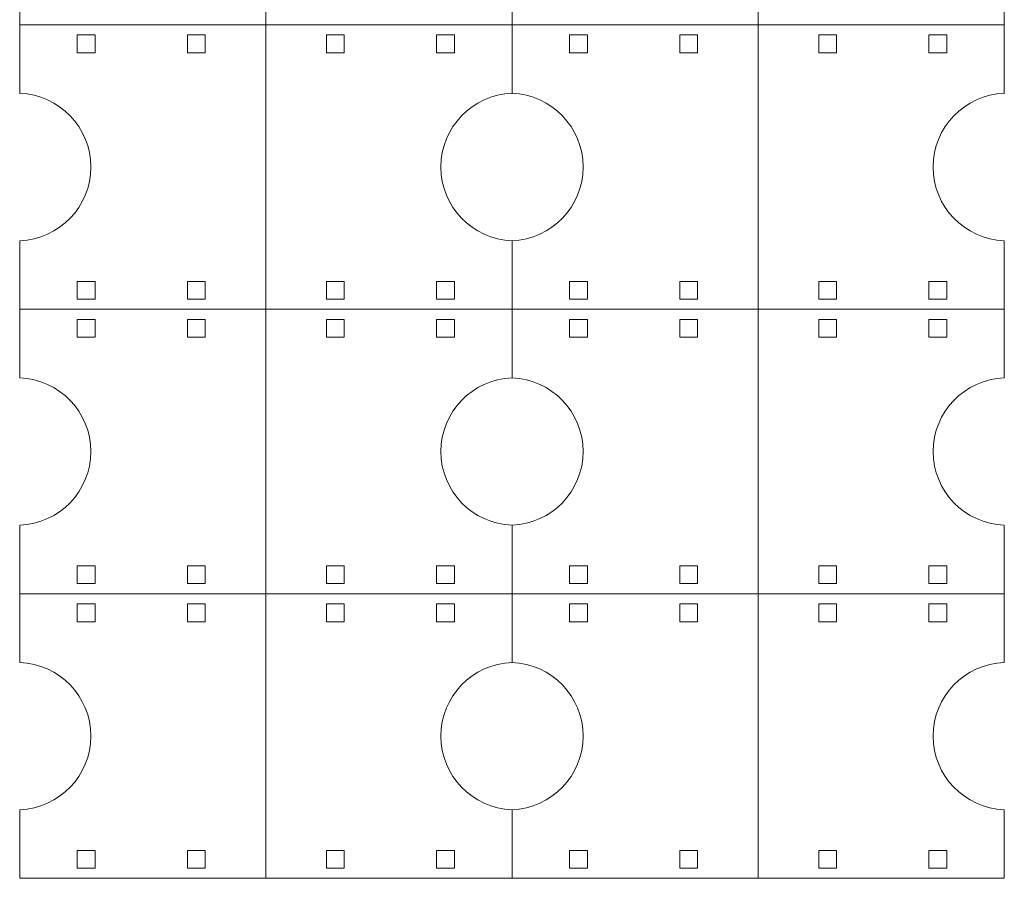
# Model space of a CAD drawing. Header units: millimetres. Extents: x -1094 to 1155, y -1556 to 1707.
# Tile 45 of 149: x 335 to 667, y -114 to 176. Entities that reach past the tile are written whole.
import ezdxf

# ---------------------------------------------------------------- set-up
doc = ezdxf.new("R2010")
doc.units = ezdxf.units.MM
doc.header["$MEASUREMENT"] = 0
doc.layers.add('Layer 1', color=7, linetype='Continuous')

msp = doc.modelspace()

# ---------------------------------------------------------------- linework, layer by layer
at = {"layer": 'Layer 1', "color": 250, "lineweight": 9}
for points, knots in [([(334.5161, 365.8682), (334.5161, 365.8682), (334.5161, 389.0082), (334.5161, 389.0082), (334.5161, 389.0082), (347.8561, 389.5282), (358.5161, 400.4582), (358.5161, 413.8682), (358.5161, 413.8682), (358.5161, 427.2782), (347.8561, 438.2082), (334.5161, 438.7382), (334.5161, 438.7382), (334.5161, 438.7382), (334.5161, 461.8682), (334.5161, 461.8682), (334.5161, 461.8682), (334.5161, 461.8682), (417.5361, 461.8682), (417.5361, 461.8682), (417.5361, 461.8682), (417.5361, 429.8682), (417.5361, 397.8682), (417.5361, 365.8682), (417.5361, 365.8682), (417.5361, 365.8682), (500.5661, 365.8682), (500.5661, 365.8682), (500.5661, 365.8682), (500.5661, 365.8682), (500.5661, 342.7382), (500.5661, 342.7382), (500.5661, 342.7382), (487.2161, 342.2082), (476.5661, 331.2782), (476.5661, 317.8682), (476.5661, 317.8682), (476.5661, 304.4582), (487.2161, 293.5282), (500.5661, 293.0082), (500.5661, 293.0082), (500.5661, 293.0082), (500.5661, 269.8682), (500.5661, 269.8682), (500.5661, 269.8682), (500.5661, 269.8682), (583.5861, 269.8682), (583.5861, 269.8682), (583.5861, 269.8682), (583.5861, 237.8682), (583.5861, 205.8682), (583.5861, 173.8682), (583.5861, 173.8682), (583.5861, 173.8682), (666.6161, 173.8682), (666.6161, 173.8682), (666.6161, 173.8682), (666.6161, 173.8682), (666.6161, 150.7282), (666.6161, 150.7282), (666.6161, 150.7282), (653.2661, 150.2082), (642.6061, 139.2782), (642.6061, 125.8682), (642.6061, 125.8682), (642.6061, 112.4582), (653.2661, 101.5282), (666.6161, 100.9982), (666.6161, 100.9982), (666.6161, 100.9982), (666.6161, 77.8682), (666.6161, 77.8682)], [0, 0, 0, 0, 0.05263158, 0.05263158, 0.05263158, 0.05263158, 0.10526316, 0.10526316, 0.10526316, 0.10526316, 0.15789474, 0.15789474, 0.15789474, 0.15789474, 0.21052632, 0.21052632, 0.21052632, 0.21052632, 0.26315789, 0.26315789, 0.26315789, 0.26315789, 0.31578947, 0.31578947, 0.31578947, 0.31578947, 0.36842105, 0.36842105, 0.36842105, 0.36842105, 0.42105263, 0.42105263, 0.42105263, 0.42105263, 0.47368421, 0.47368421, 0.47368421, 0.47368421, 0.52631579, 0.52631579, 0.52631579, 0.52631579, 0.57894737, 0.57894737, 0.57894737, 0.57894737, 0.63157895, 0.63157895, 0.63157895, 0.63157895, 0.68421053, 0.68421053, 0.68421053, 0.68421053, 0.73684211, 0.73684211, 0.73684211, 0.73684211, 0.78947368, 0.78947368, 0.78947368, 0.78947368, 0.84210526, 0.84210526, 0.84210526, 0.84210526, 0.89473684, 0.89473684, 0.89473684, 0.89473684, 1, 1, 1, 1]), ([(417.5361, 461.8682), (417.5361, 461.8682), (500.5661, 461.8682), (500.5661, 461.8682), (500.5661, 461.8682), (500.5661, 461.8682), (500.5661, 438.7382), (500.5661, 438.7382), (500.5661, 438.7382), (487.2161, 438.2082), (476.5661, 427.2782), (476.5661, 413.8682), (476.5661, 413.8682), (476.5661, 400.4582), (487.2161, 389.5282), (500.5661, 389.0082), (500.5661, 389.0082), (500.5661, 389.0082), (500.5661, 365.8682), (500.5661, 365.8682), (500.5661, 365.8682), (500.5661, 365.8682), (583.5861, 365.8682), (583.5861, 365.8682), (583.5861, 365.8682), (583.5861, 333.8682), (583.5861, 301.8682), (583.5861, 269.8682), (583.5861, 269.8682), (583.5861, 269.8682), (666.6161, 269.8682), (666.6161, 269.8682), (666.6161, 269.8682), (666.6161, 269.8682), (666.6161, 246.7282), (666.6161, 246.7282), (666.6161, 246.7282), (653.2661, 246.2082), (642.6061, 235.2782), (642.6061, 221.8682), (642.6061, 221.8682), (642.6061, 208.4582), (653.2661, 197.5282), (666.6161, 196.9982), (666.6161, 196.9982), (666.6161, 196.9982), (666.6161, 173.8682), (666.6161, 173.8682)], [0, 0, 0, 0, 0.07692308, 0.07692308, 0.07692308, 0.07692308, 0.15384615, 0.15384615, 0.15384615, 0.15384615, 0.23076923, 0.23076923, 0.23076923, 0.23076923, 0.30769231, 0.30769231, 0.30769231, 0.30769231, 0.38461538, 0.38461538, 0.38461538, 0.38461538, 0.46153846, 0.46153846, 0.46153846, 0.46153846, 0.53846154, 0.53846154, 0.53846154, 0.53846154, 0.61538462, 0.61538462, 0.61538462, 0.61538462, 0.69230769, 0.69230769, 0.69230769, 0.69230769, 0.76923077, 0.76923077, 0.76923077, 0.76923077, 0.84615385, 0.84615385, 0.84615385, 0.84615385, 1, 1, 1, 1]), ([(334.5161, 269.8682), (334.5161, 269.8682), (334.5161, 293.0082), (334.5161, 293.0082), (334.5161, 293.0082), (347.8561, 293.5282), (358.5161, 304.4582), (358.5161, 317.8682), (358.5161, 317.8682), (358.5161, 331.2782), (347.8561, 342.2082), (334.5161, 342.7382), (334.5161, 342.7382), (334.5161, 342.7382), (334.5161, 365.8682), (334.5161, 365.8682), (334.5161, 365.8682), (334.5161, 365.8682), (417.5361, 365.8682), (417.5361, 365.8682), (417.5361, 365.8682), (417.5361, 333.8682), (417.5361, 301.8682), (417.5361, 269.8682), (417.5361, 269.8682), (417.5361, 269.8682), (500.5661, 269.8682), (500.5661, 269.8682), (500.5661, 269.8682), (500.5661, 269.8682), (500.5661, 246.7282), (500.5661, 246.7282), (500.5661, 246.7282), (487.2161, 246.2082), (476.5661, 235.2782), (476.5661, 221.8682), (476.5661, 221.8682), (476.5661, 208.4582), (487.2161, 197.5282), (500.5661, 196.9982), (500.5661, 196.9982), (500.5661, 196.9982), (500.5661, 173.8682), (500.5661, 173.8682), (500.5661, 173.8682), (500.5661, 173.8682), (583.5861, 173.8682), (583.5861, 173.8682), (583.5861, 173.8682), (583.5861, 141.8682), (583.5861, 109.8682), (583.5861, 77.8682), (583.5861, 77.8682), (583.5861, 77.8682), (666.6161, 77.8682), (666.6161, 77.8682), (666.6161, 77.8682), (666.6161, 77.8682), (666.6161, 54.7282), (666.6161, 54.7282), (666.6161, 54.7282), (653.2661, 54.2082), (642.6061, 43.2782), (642.6061, 29.8682), (642.6061, 29.8682), (642.6061, 16.4582), (653.2661, 5.5282), (666.6161, 4.9982), (666.6161, 4.9982), (666.6161, 4.9982), (666.6161, -18.1318), (666.6161, -18.1318)], [0, 0, 0, 0, 0.05263158, 0.05263158, 0.05263158, 0.05263158, 0.10526316, 0.10526316, 0.10526316, 0.10526316, 0.15789474, 0.15789474, 0.15789474, 0.15789474, 0.21052632, 0.21052632, 0.21052632, 0.21052632, 0.26315789, 0.26315789, 0.26315789, 0.26315789, 0.31578947, 0.31578947, 0.31578947, 0.31578947, 0.36842105, 0.36842105, 0.36842105, 0.36842105, 0.42105263, 0.42105263, 0.42105263, 0.42105263, 0.47368421, 0.47368421, 0.47368421, 0.47368421, 0.52631579, 0.52631579, 0.52631579, 0.52631579, 0.57894737, 0.57894737, 0.57894737, 0.57894737, 0.63157895, 0.63157895, 0.63157895, 0.63157895, 0.68421053, 0.68421053, 0.68421053, 0.68421053, 0.73684211, 0.73684211, 0.73684211, 0.73684211, 0.78947368, 0.78947368, 0.78947368, 0.78947368, 0.84210526, 0.84210526, 0.84210526, 0.84210526, 0.89473684, 0.89473684, 0.89473684, 0.89473684, 1, 1, 1, 1]), ([(334.5161, 173.8682), (334.5161, 173.8682), (334.5161, 196.9982), (334.5161, 196.9982), (334.5161, 196.9982), (347.8561, 197.5282), (358.5161, 208.4582), (358.5161, 221.8682), (358.5161, 221.8682), (358.5161, 235.2782), (347.8561, 246.2082), (334.5161, 246.7282), (334.5161, 246.7282), (334.5161, 246.7282), (334.5161, 269.8682), (334.5161, 269.8682), (334.5161, 269.8682), (334.5161, 269.8682), (417.5361, 269.8682), (417.5361, 269.8682), (417.5361, 269.8682), (417.5361, 237.8682), (417.5361, 205.8682), (417.5361, 173.8682), (417.5361, 173.8682), (417.5361, 173.8682), (500.5661, 173.8682), (500.5661, 173.8682), (500.5661, 173.8682), (500.5661, 173.8682), (500.5661, 150.7282), (500.5661, 150.7282), (500.5661, 150.7282), (487.2161, 150.2082), (476.5661, 139.2782), (476.5661, 125.8682), (476.5661, 125.8682), (476.5661, 112.4582), (487.2161, 101.5282), (500.5661, 100.9982), (500.5661, 100.9982), (500.5661, 100.9982), (500.5661, 77.8682), (500.5661, 77.8682), (500.5661, 77.8682), (500.5661, 77.8682), (583.5861, 77.8682), (583.5861, 77.8682), (583.5861, 77.8682), (583.5861, 45.8682), (583.5861, 13.8682), (583.5861, -18.1318), (583.5861, -18.1318), (583.5861, -18.1318), (666.6161, -18.1318), (666.6161, -18.1318), (666.6161, -18.1318), (666.6161, -18.1318), (666.6161, -41.2718), (666.6161, -41.2718), (666.6161, -41.2718), (653.2661, -41.7918), (642.6061, -52.7218), (642.6061, -66.1318), (642.6061, -66.1318), (642.6061, -79.5418), (653.2661, -90.4718), (666.6161, -91.0018), (666.6161, -91.0018), (666.6161, -91.0018), (666.6161, -114.1318), (666.6161, -114.1318), (666.6161, -114.1318), (666.6161, -114.1318), (583.5861, -114.1318), (583.5861, -114.1318)], [0, 0, 0, 0, 0.05, 0.05, 0.05, 0.05, 0.1, 0.1, 0.1, 0.1, 0.15, 0.15, 0.15, 0.15, 0.2, 0.2, 0.2, 0.2, 0.25, 0.25, 0.25, 0.25, 0.3, 0.3, 0.3, 0.3, 0.35, 0.35, 0.35, 0.35, 0.4, 0.4, 0.4, 0.4, 0.45, 0.45, 0.45, 0.45, 0.5, 0.5, 0.5, 0.5, 0.55, 0.55, 0.55, 0.55, 0.6, 0.6, 0.6, 0.6, 0.65, 0.65, 0.65, 0.65, 0.7, 0.7, 0.7, 0.7, 0.75, 0.75, 0.75, 0.75, 0.8, 0.8, 0.8, 0.8, 0.85, 0.85, 0.85, 0.85, 0.9, 0.9, 0.9, 0.9, 1, 1, 1, 1]), ([(500.5661, -114.1318), (500.5661, -114.1318), (583.5861, -114.1318), (583.5861, -114.1318), (583.5861, -114.1318), (583.5861, -82.1318), (583.5861, -50.1318), (583.5861, -18.1318), (583.5861, -18.1318), (583.5861, -18.1318), (500.5661, -18.1318), (500.5661, -18.1318), (500.5661, -18.1318), (500.5661, -18.1318), (500.5661, 4.9982), (500.5661, 4.9982), (500.5661, 4.9982), (487.2161, 5.5282), (476.5661, 16.4582), (476.5661, 29.8682), (476.5661, 29.8682), (476.5661, 43.2782), (487.2161, 54.2082), (500.5661, 54.7282), (500.5661, 54.7282), (500.5661, 54.7282), (500.5661, 77.8682), (500.5661, 77.8682), (500.5661, 77.8682), (500.5661, 77.8682), (417.5361, 77.8682), (417.5361, 77.8682), (417.5361, 77.8682), (417.5361, 109.8682), (417.5361, 141.8682), (417.5361, 173.8682), (417.5361, 173.8682), (417.5361, 173.8682), (334.5161, 173.8682), (334.5161, 173.8682), (334.5161, 173.8682), (334.5161, 173.8682), (334.5161, 150.7282), (334.5161, 150.7282), (334.5161, 150.7282), (347.8561, 150.2082), (358.5161, 139.2782), (358.5161, 125.8682), (358.5161, 125.8682), (358.5161, 112.4582), (347.8561, 101.5282), (334.5161, 100.9982), (334.5161, 100.9982), (334.5161, 100.9982), (334.5161, 77.8682), (334.5161, 77.8682)], [0, 0, 0, 0, 0.06666667, 0.06666667, 0.06666667, 0.06666667, 0.13333333, 0.13333333, 0.13333333, 0.13333333, 0.2, 0.2, 0.2, 0.2, 0.26666667, 0.26666667, 0.26666667, 0.26666667, 0.33333333, 0.33333333, 0.33333333, 0.33333333, 0.4, 0.4, 0.4, 0.4, 0.46666667, 0.46666667, 0.46666667, 0.46666667, 0.53333333, 0.53333333, 0.53333333, 0.53333333, 0.6, 0.6, 0.6, 0.6, 0.66666667, 0.66666667, 0.66666667, 0.66666667, 0.73333333, 0.73333333, 0.73333333, 0.73333333, 0.8, 0.8, 0.8, 0.8, 0.86666667, 0.86666667, 0.86666667, 0.86666667, 1, 1, 1, 1]), ([(359.9461, 164.4282), (359.9461, 164.4282), (359.9461, 170.4282), (359.9461, 170.4282), (359.9461, 170.4282), (359.9461, 170.4282), (353.9461, 170.4282), (353.9461, 170.4282), (353.9461, 170.4282), (353.9461, 170.4282), (353.9461, 164.4282), (353.9461, 164.4282), (353.9461, 164.4282), (353.9461, 164.4282), (359.9461, 164.4282), (359.9461, 164.4282)], [0, 0, 0, 0, 0.2, 0.2, 0.2, 0.2, 0.4, 0.4, 0.4, 0.4, 0.6, 0.6, 0.6, 0.6, 1, 1, 1, 1]), ([(391.0961, 164.4282), (391.0961, 164.4282), (391.0961, 170.4282), (391.0961, 170.4282), (391.0961, 170.4282), (391.0961, 170.4282), (397.0961, 170.4282), (397.0961, 170.4282), (397.0961, 170.4282), (397.0961, 170.4282), (397.0961, 164.4282), (397.0961, 164.4282), (397.0961, 164.4282), (397.0961, 164.4282), (391.0961, 164.4282), (391.0961, 164.4282)], [0, 0, 0, 0, 0.2, 0.2, 0.2, 0.2, 0.4, 0.4, 0.4, 0.4, 0.6, 0.6, 0.6, 0.6, 1, 1, 1, 1]), ([(443.9861, 164.4282), (443.9861, 164.4282), (443.9861, 170.4282), (443.9861, 170.4282), (443.9861, 170.4282), (443.9861, 170.4282), (437.9861, 170.4282), (437.9861, 170.4282), (437.9861, 170.4282), (437.9861, 170.4282), (437.9861, 164.4282), (437.9861, 164.4282), (437.9861, 164.4282), (437.9861, 164.4282), (443.9861, 164.4282), (443.9861, 164.4282)], [0, 0, 0, 0, 0.2, 0.2, 0.2, 0.2, 0.4, 0.4, 0.4, 0.4, 0.6, 0.6, 0.6, 0.6, 1, 1, 1, 1]), ([(475.1361, 164.4282), (475.1361, 164.4282), (475.1361, 170.4282), (475.1361, 170.4282), (475.1361, 170.4282), (475.1361, 170.4282), (481.1361, 170.4282), (481.1361, 170.4282), (481.1361, 170.4282), (481.1361, 170.4282), (481.1361, 164.4282), (481.1361, 164.4282), (481.1361, 164.4282), (481.1361, 164.4282), (475.1361, 164.4282), (475.1361, 164.4282)], [0, 0, 0, 0, 0.2, 0.2, 0.2, 0.2, 0.4, 0.4, 0.4, 0.4, 0.6, 0.6, 0.6, 0.6, 1, 1, 1, 1]), ([(525.9961, 164.4282), (525.9961, 164.4282), (525.9961, 170.4282), (525.9961, 170.4282), (525.9961, 170.4282), (525.9961, 170.4282), (519.9961, 170.4282), (519.9961, 170.4282), (519.9961, 170.4282), (519.9961, 170.4282), (519.9961, 164.4282), (519.9961, 164.4282), (519.9961, 164.4282), (519.9961, 164.4282), (525.9961, 164.4282), (525.9961, 164.4282)], [0, 0, 0, 0, 0.2, 0.2, 0.2, 0.2, 0.4, 0.4, 0.4, 0.4, 0.6, 0.6, 0.6, 0.6, 1, 1, 1, 1]), ([(557.1461, 164.4282), (557.1461, 164.4282), (557.1461, 170.4282), (557.1461, 170.4282), (557.1461, 170.4282), (557.1461, 170.4282), (563.1461, 170.4282), (563.1461, 170.4282), (563.1461, 170.4282), (563.1461, 170.4282), (563.1461, 164.4282), (563.1461, 164.4282), (563.1461, 164.4282), (563.1461, 164.4282), (557.1461, 164.4282), (557.1461, 164.4282)], [0, 0, 0, 0, 0.2, 0.2, 0.2, 0.2, 0.4, 0.4, 0.4, 0.4, 0.6, 0.6, 0.6, 0.6, 1, 1, 1, 1]), ([(610.0261, 164.4282), (610.0261, 164.4282), (610.0261, 170.4282), (610.0261, 170.4282), (610.0261, 170.4282), (610.0261, 170.4282), (604.0261, 170.4282), (604.0261, 170.4282), (604.0261, 170.4282), (604.0261, 170.4282), (604.0261, 164.4282), (604.0261, 164.4282), (604.0261, 164.4282), (604.0261, 164.4282), (610.0261, 164.4282), (610.0261, 164.4282)], [0, 0, 0, 0, 0.2, 0.2, 0.2, 0.2, 0.4, 0.4, 0.4, 0.4, 0.6, 0.6, 0.6, 0.6, 1, 1, 1, 1]), ([(641.1861, 164.4282), (641.1861, 164.4282), (641.1861, 170.4282), (641.1861, 170.4282), (641.1861, 170.4282), (641.1861, 170.4282), (647.1861, 170.4282), (647.1861, 170.4282), (647.1861, 170.4282), (647.1861, 170.4282), (647.1861, 164.4282), (647.1861, 164.4282), (647.1861, 164.4282), (647.1861, 164.4282), (641.1861, 164.4282), (641.1861, 164.4282)], [0, 0, 0, 0, 0.2, 0.2, 0.2, 0.2, 0.4, 0.4, 0.4, 0.4, 0.6, 0.6, 0.6, 0.6, 1, 1, 1, 1]), ([(500.5661, 150.7282), (513.9061, 150.2082), (524.5661, 139.2782), (524.5661, 125.8682), (524.5661, 125.8682), (524.5661, 112.4582), (513.9061, 101.5282), (500.5661, 100.9982)], [0, 0, 0, 0, 0.33333333, 0.33333333, 0.33333333, 0.33333333, 1, 1, 1, 1]), ([(359.9461, 87.2982), (359.9461, 87.2982), (359.9461, 81.2982), (359.9461, 81.2982), (359.9461, 81.2982), (359.9461, 81.2982), (353.9461, 81.2982), (353.9461, 81.2982), (353.9461, 81.2982), (353.9461, 81.2982), (353.9461, 87.2982), (353.9461, 87.2982), (353.9461, 87.2982), (353.9461, 87.2982), (359.9461, 87.2982), (359.9461, 87.2982)], [0, 0, 0, 0, 0.2, 0.2, 0.2, 0.2, 0.4, 0.4, 0.4, 0.4, 0.6, 0.6, 0.6, 0.6, 1, 1, 1, 1]), ([(391.0961, 87.2982), (391.0961, 87.2982), (391.0961, 81.2982), (391.0961, 81.2982), (391.0961, 81.2982), (391.0961, 81.2982), (397.0961, 81.2982), (397.0961, 81.2982), (397.0961, 81.2982), (397.0961, 81.2982), (397.0961, 87.2982), (397.0961, 87.2982), (397.0961, 87.2982), (397.0961, 87.2982), (391.0961, 87.2982), (391.0961, 87.2982)], [0, 0, 0, 0, 0.2, 0.2, 0.2, 0.2, 0.4, 0.4, 0.4, 0.4, 0.6, 0.6, 0.6, 0.6, 1, 1, 1, 1]), ([(443.9861, 87.2982), (443.9861, 87.2982), (443.9861, 81.2982), (443.9861, 81.2982), (443.9861, 81.2982), (443.9861, 81.2982), (437.9861, 81.2982), (437.9861, 81.2982), (437.9861, 81.2982), (437.9861, 81.2982), (437.9861, 87.2982), (437.9861, 87.2982), (437.9861, 87.2982), (437.9861, 87.2982), (443.9861, 87.2982), (443.9861, 87.2982)], [0, 0, 0, 0, 0.2, 0.2, 0.2, 0.2, 0.4, 0.4, 0.4, 0.4, 0.6, 0.6, 0.6, 0.6, 1, 1, 1, 1]), ([(475.1361, 87.2982), (475.1361, 87.2982), (475.1361, 81.2982), (475.1361, 81.2982), (475.1361, 81.2982), (475.1361, 81.2982), (481.1361, 81.2982), (481.1361, 81.2982), (481.1361, 81.2982), (481.1361, 81.2982), (481.1361, 87.2982), (481.1361, 87.2982), (481.1361, 87.2982), (481.1361, 87.2982), (475.1361, 87.2982), (475.1361, 87.2982)], [0, 0, 0, 0, 0.2, 0.2, 0.2, 0.2, 0.4, 0.4, 0.4, 0.4, 0.6, 0.6, 0.6, 0.6, 1, 1, 1, 1]), ([(525.9961, 87.2982), (525.9961, 87.2982), (525.9961, 81.2982), (525.9961, 81.2982), (525.9961, 81.2982), (525.9961, 81.2982), (519.9961, 81.2982), (519.9961, 81.2982), (519.9961, 81.2982), (519.9961, 81.2982), (519.9961, 87.2982), (519.9961, 87.2982), (519.9961, 87.2982), (519.9961, 87.2982), (525.9961, 87.2982), (525.9961, 87.2982)], [0, 0, 0, 0, 0.2, 0.2, 0.2, 0.2, 0.4, 0.4, 0.4, 0.4, 0.6, 0.6, 0.6, 0.6, 1, 1, 1, 1]), ([(557.1461, 87.2982), (557.1461, 87.2982), (557.1461, 81.2982), (557.1461, 81.2982), (557.1461, 81.2982), (557.1461, 81.2982), (563.1461, 81.2982), (563.1461, 81.2982), (563.1461, 81.2982), (563.1461, 81.2982), (563.1461, 87.2982), (563.1461, 87.2982), (563.1461, 87.2982), (563.1461, 87.2982), (557.1461, 87.2982), (557.1461, 87.2982)], [0, 0, 0, 0, 0.2, 0.2, 0.2, 0.2, 0.4, 0.4, 0.4, 0.4, 0.6, 0.6, 0.6, 0.6, 1, 1, 1, 1]), ([(610.0261, 87.2982), (610.0261, 87.2982), (610.0261, 81.2982), (610.0261, 81.2982), (610.0261, 81.2982), (610.0261, 81.2982), (604.0261, 81.2982), (604.0261, 81.2982), (604.0261, 81.2982), (604.0261, 81.2982), (604.0261, 87.2982), (604.0261, 87.2982), (604.0261, 87.2982), (604.0261, 87.2982), (610.0261, 87.2982), (610.0261, 87.2982)], [0, 0, 0, 0, 0.2, 0.2, 0.2, 0.2, 0.4, 0.4, 0.4, 0.4, 0.6, 0.6, 0.6, 0.6, 1, 1, 1, 1]), ([(641.1861, 87.2982), (641.1861, 87.2982), (641.1861, 81.2982), (641.1861, 81.2982), (641.1861, 81.2982), (641.1861, 81.2982), (647.1861, 81.2982), (647.1861, 81.2982), (647.1861, 81.2982), (647.1861, 81.2982), (647.1861, 87.2982), (647.1861, 87.2982), (647.1861, 87.2982), (647.1861, 87.2982), (641.1861, 87.2982), (641.1861, 87.2982)], [0, 0, 0, 0, 0.2, 0.2, 0.2, 0.2, 0.4, 0.4, 0.4, 0.4, 0.6, 0.6, 0.6, 0.6, 1, 1, 1, 1]), ([(417.5361, -114.1318), (417.5361, -114.1318), (500.5661, -114.1318), (500.5661, -114.1318), (500.5661, -114.1318), (500.5661, -114.1318), (500.5661, -91.0018), (500.5661, -91.0018), (500.5661, -91.0018), (487.2161, -90.4718), (476.5661, -79.5418), (476.5661, -66.1318), (476.5661, -66.1318), (476.5661, -52.7218), (487.2161, -41.7918), (500.5661, -41.2718), (500.5661, -41.2718), (500.5661, -41.2718), (500.5661, -18.1318), (500.5661, -18.1318), (500.5661, -18.1318), (500.5661, -18.1318), (417.5361, -18.1318), (417.5361, -18.1318), (417.5361, -18.1318), (417.5361, 13.8682), (417.5361, 45.8682), (417.5361, 77.8682), (417.5361, 77.8682), (417.5361, 77.8682), (334.5161, 77.8682), (334.5161, 77.8682), (334.5161, 77.8682), (334.5161, 77.8682), (334.5161, 54.7282), (334.5161, 54.7282), (334.5161, 54.7282), (347.8561, 54.2082), (358.5161, 43.2782), (358.5161, 29.8682), (358.5161, 29.8682), (358.5161, 16.4582), (347.8561, 5.5282), (334.5161, 4.9982), (334.5161, 4.9982), (334.5161, 4.9982), (334.5161, -18.1318), (334.5161, -18.1318)], [0, 0, 0, 0, 0.07692308, 0.07692308, 0.07692308, 0.07692308, 0.15384615, 0.15384615, 0.15384615, 0.15384615, 0.23076923, 0.23076923, 0.23076923, 0.23076923, 0.30769231, 0.30769231, 0.30769231, 0.30769231, 0.38461538, 0.38461538, 0.38461538, 0.38461538, 0.46153846, 0.46153846, 0.46153846, 0.46153846, 0.53846154, 0.53846154, 0.53846154, 0.53846154, 0.61538462, 0.61538462, 0.61538462, 0.61538462, 0.69230769, 0.69230769, 0.69230769, 0.69230769, 0.76923077, 0.76923077, 0.76923077, 0.76923077, 0.84615385, 0.84615385, 0.84615385, 0.84615385, 1, 1, 1, 1]), ([(359.9461, 68.4282), (359.9461, 68.4282), (359.9461, 74.4282), (359.9461, 74.4282), (359.9461, 74.4282), (359.9461, 74.4282), (353.9461, 74.4282), (353.9461, 74.4282), (353.9461, 74.4282), (353.9461, 74.4282), (353.9461, 68.4282), (353.9461, 68.4282), (353.9461, 68.4282), (353.9461, 68.4282), (359.9461, 68.4282), (359.9461, 68.4282)], [0, 0, 0, 0, 0.2, 0.2, 0.2, 0.2, 0.4, 0.4, 0.4, 0.4, 0.6, 0.6, 0.6, 0.6, 1, 1, 1, 1]), ([(391.0961, 68.4282), (391.0961, 68.4282), (391.0961, 74.4282), (391.0961, 74.4282), (391.0961, 74.4282), (391.0961, 74.4282), (397.0961, 74.4282), (397.0961, 74.4282), (397.0961, 74.4282), (397.0961, 74.4282), (397.0961, 68.4282), (397.0961, 68.4282), (397.0961, 68.4282), (397.0961, 68.4282), (391.0961, 68.4282), (391.0961, 68.4282)], [0, 0, 0, 0, 0.2, 0.2, 0.2, 0.2, 0.4, 0.4, 0.4, 0.4, 0.6, 0.6, 0.6, 0.6, 1, 1, 1, 1]), ([(443.9861, 68.4282), (443.9861, 68.4282), (443.9861, 74.4282), (443.9861, 74.4282), (443.9861, 74.4282), (443.9861, 74.4282), (437.9861, 74.4282), (437.9861, 74.4282), (437.9861, 74.4282), (437.9861, 74.4282), (437.9861, 68.4282), (437.9861, 68.4282), (437.9861, 68.4282), (437.9861, 68.4282), (443.9861, 68.4282), (443.9861, 68.4282)], [0, 0, 0, 0, 0.2, 0.2, 0.2, 0.2, 0.4, 0.4, 0.4, 0.4, 0.6, 0.6, 0.6, 0.6, 1, 1, 1, 1]), ([(475.1361, 68.4282), (475.1361, 68.4282), (475.1361, 74.4282), (475.1361, 74.4282), (475.1361, 74.4282), (475.1361, 74.4282), (481.1361, 74.4282), (481.1361, 74.4282), (481.1361, 74.4282), (481.1361, 74.4282), (481.1361, 68.4282), (481.1361, 68.4282), (481.1361, 68.4282), (481.1361, 68.4282), (475.1361, 68.4282), (475.1361, 68.4282)], [0, 0, 0, 0, 0.2, 0.2, 0.2, 0.2, 0.4, 0.4, 0.4, 0.4, 0.6, 0.6, 0.6, 0.6, 1, 1, 1, 1]), ([(525.9961, 68.4282), (525.9961, 68.4282), (525.9961, 74.4282), (525.9961, 74.4282), (525.9961, 74.4282), (525.9961, 74.4282), (519.9961, 74.4282), (519.9961, 74.4282), (519.9961, 74.4282), (519.9961, 74.4282), (519.9961, 68.4282), (519.9961, 68.4282), (519.9961, 68.4282), (519.9961, 68.4282), (525.9961, 68.4282), (525.9961, 68.4282)], [0, 0, 0, 0, 0.2, 0.2, 0.2, 0.2, 0.4, 0.4, 0.4, 0.4, 0.6, 0.6, 0.6, 0.6, 1, 1, 1, 1]), ([(557.1461, 68.4282), (557.1461, 68.4282), (557.1461, 74.4282), (557.1461, 74.4282), (557.1461, 74.4282), (557.1461, 74.4282), (563.1461, 74.4282), (563.1461, 74.4282), (563.1461, 74.4282), (563.1461, 74.4282), (563.1461, 68.4282), (563.1461, 68.4282), (563.1461, 68.4282), (563.1461, 68.4282), (557.1461, 68.4282), (557.1461, 68.4282)], [0, 0, 0, 0, 0.2, 0.2, 0.2, 0.2, 0.4, 0.4, 0.4, 0.4, 0.6, 0.6, 0.6, 0.6, 1, 1, 1, 1]), ([(610.0261, 68.4282), (610.0261, 68.4282), (610.0261, 74.4282), (610.0261, 74.4282), (610.0261, 74.4282), (610.0261, 74.4282), (604.0261, 74.4282), (604.0261, 74.4282), (604.0261, 74.4282), (604.0261, 74.4282), (604.0261, 68.4282), (604.0261, 68.4282), (604.0261, 68.4282), (604.0261, 68.4282), (610.0261, 68.4282), (610.0261, 68.4282)], [0, 0, 0, 0, 0.2, 0.2, 0.2, 0.2, 0.4, 0.4, 0.4, 0.4, 0.6, 0.6, 0.6, 0.6, 1, 1, 1, 1]), ([(641.1861, 68.4282), (641.1861, 68.4282), (641.1861, 74.4282), (641.1861, 74.4282), (641.1861, 74.4282), (641.1861, 74.4282), (647.1861, 74.4282), (647.1861, 74.4282), (647.1861, 74.4282), (647.1861, 74.4282), (647.1861, 68.4282), (647.1861, 68.4282), (647.1861, 68.4282), (647.1861, 68.4282), (641.1861, 68.4282), (641.1861, 68.4282)], [0, 0, 0, 0, 0.2, 0.2, 0.2, 0.2, 0.4, 0.4, 0.4, 0.4, 0.6, 0.6, 0.6, 0.6, 1, 1, 1, 1]), ([(500.5661, 54.7282), (513.9061, 54.2082), (524.5661, 43.2782), (524.5661, 29.8682), (524.5661, 29.8682), (524.5661, 16.4582), (513.9061, 5.5282), (500.5661, 4.9982)], [0, 0, 0, 0, 0.33333333, 0.33333333, 0.33333333, 0.33333333, 1, 1, 1, 1]), ([(359.9461, -8.7018), (359.9461, -8.7018), (359.9461, -14.7018), (359.9461, -14.7018), (359.9461, -14.7018), (359.9461, -14.7018), (353.9461, -14.7018), (353.9461, -14.7018), (353.9461, -14.7018), (353.9461, -14.7018), (353.9461, -8.7018), (353.9461, -8.7018), (353.9461, -8.7018), (353.9461, -8.7018), (359.9461, -8.7018), (359.9461, -8.7018)], [0, 0, 0, 0, 0.2, 0.2, 0.2, 0.2, 0.4, 0.4, 0.4, 0.4, 0.6, 0.6, 0.6, 0.6, 1, 1, 1, 1]), ([(391.0961, -8.7018), (391.0961, -8.7018), (391.0961, -14.7018), (391.0961, -14.7018), (391.0961, -14.7018), (391.0961, -14.7018), (397.0961, -14.7018), (397.0961, -14.7018), (397.0961, -14.7018), (397.0961, -14.7018), (397.0961, -8.7018), (397.0961, -8.7018), (397.0961, -8.7018), (397.0961, -8.7018), (391.0961, -8.7018), (391.0961, -8.7018)], [0, 0, 0, 0, 0.2, 0.2, 0.2, 0.2, 0.4, 0.4, 0.4, 0.4, 0.6, 0.6, 0.6, 0.6, 1, 1, 1, 1]), ([(443.9861, -8.7018), (443.9861, -8.7018), (443.9861, -14.7018), (443.9861, -14.7018), (443.9861, -14.7018), (443.9861, -14.7018), (437.9861, -14.7018), (437.9861, -14.7018), (437.9861, -14.7018), (437.9861, -14.7018), (437.9861, -8.7018), (437.9861, -8.7018), (437.9861, -8.7018), (437.9861, -8.7018), (443.9861, -8.7018), (443.9861, -8.7018)], [0, 0, 0, 0, 0.2, 0.2, 0.2, 0.2, 0.4, 0.4, 0.4, 0.4, 0.6, 0.6, 0.6, 0.6, 1, 1, 1, 1]), ([(475.1361, -8.7018), (475.1361, -8.7018), (475.1361, -14.7018), (475.1361, -14.7018), (475.1361, -14.7018), (475.1361, -14.7018), (481.1361, -14.7018), (481.1361, -14.7018), (481.1361, -14.7018), (481.1361, -14.7018), (481.1361, -8.7018), (481.1361, -8.7018), (481.1361, -8.7018), (481.1361, -8.7018), (475.1361, -8.7018), (475.1361, -8.7018)], [0, 0, 0, 0, 0.2, 0.2, 0.2, 0.2, 0.4, 0.4, 0.4, 0.4, 0.6, 0.6, 0.6, 0.6, 1, 1, 1, 1]), ([(525.9961, -8.7018), (525.9961, -8.7018), (525.9961, -14.7018), (525.9961, -14.7018), (525.9961, -14.7018), (525.9961, -14.7018), (519.9961, -14.7018), (519.9961, -14.7018), (519.9961, -14.7018), (519.9961, -14.7018), (519.9961, -8.7018), (519.9961, -8.7018), (519.9961, -8.7018), (519.9961, -8.7018), (525.9961, -8.7018), (525.9961, -8.7018)], [0, 0, 0, 0, 0.2, 0.2, 0.2, 0.2, 0.4, 0.4, 0.4, 0.4, 0.6, 0.6, 0.6, 0.6, 1, 1, 1, 1]), ([(557.1461, -8.7018), (557.1461, -8.7018), (557.1461, -14.7018), (557.1461, -14.7018), (557.1461, -14.7018), (557.1461, -14.7018), (563.1461, -14.7018), (563.1461, -14.7018), (563.1461, -14.7018), (563.1461, -14.7018), (563.1461, -8.7018), (563.1461, -8.7018), (563.1461, -8.7018), (563.1461, -8.7018), (557.1461, -8.7018), (557.1461, -8.7018)], [0, 0, 0, 0, 0.2, 0.2, 0.2, 0.2, 0.4, 0.4, 0.4, 0.4, 0.6, 0.6, 0.6, 0.6, 1, 1, 1, 1]), ([(610.0261, -8.7018), (610.0261, -8.7018), (610.0261, -14.7018), (610.0261, -14.7018), (610.0261, -14.7018), (610.0261, -14.7018), (604.0261, -14.7018), (604.0261, -14.7018), (604.0261, -14.7018), (604.0261, -14.7018), (604.0261, -8.7018), (604.0261, -8.7018), (604.0261, -8.7018), (604.0261, -8.7018), (610.0261, -8.7018), (610.0261, -8.7018)], [0, 0, 0, 0, 0.2, 0.2, 0.2, 0.2, 0.4, 0.4, 0.4, 0.4, 0.6, 0.6, 0.6, 0.6, 1, 1, 1, 1]), ([(641.1861, -8.7018), (641.1861, -8.7018), (641.1861, -14.7018), (641.1861, -14.7018), (641.1861, -14.7018), (641.1861, -14.7018), (647.1861, -14.7018), (647.1861, -14.7018), (647.1861, -14.7018), (647.1861, -14.7018), (647.1861, -8.7018), (647.1861, -8.7018), (647.1861, -8.7018), (647.1861, -8.7018), (641.1861, -8.7018), (641.1861, -8.7018)], [0, 0, 0, 0, 0.2, 0.2, 0.2, 0.2, 0.4, 0.4, 0.4, 0.4, 0.6, 0.6, 0.6, 0.6, 1, 1, 1, 1]), ([(334.5161, -41.2718), (347.8561, -41.7918), (358.5161, -52.7218), (358.5161, -66.1318), (358.5161, -66.1318), (358.5161, -79.5418), (347.8561, -90.4718), (334.5161, -91.0018), (334.5161, -91.0018), (334.5161, -91.0018), (334.5161, -114.1318), (334.5161, -114.1318), (334.5161, -114.1318), (334.5161, -114.1318), (417.5361, -114.1318), (417.5361, -114.1318), (417.5361, -114.1318), (417.5361, -82.1318), (417.5361, -50.1318), (417.5361, -18.1318), (417.5361, -18.1318), (417.5361, -18.1318), (334.5161, -18.1318), (334.5161, -18.1318), (334.5161, -18.1318), (334.5161, -18.1318), (334.5161, -41.2718), (334.5161, -41.2718)], [0, 0, 0, 0, 0.125, 0.125, 0.125, 0.125, 0.25, 0.25, 0.25, 0.25, 0.375, 0.375, 0.375, 0.375, 0.5, 0.5, 0.5, 0.5, 0.625, 0.625, 0.625, 0.625, 0.75, 0.75, 0.75, 0.75, 1, 1, 1, 1]), ([(359.9461, -27.5718), (359.9461, -27.5718), (359.9461, -21.5718), (359.9461, -21.5718), (359.9461, -21.5718), (359.9461, -21.5718), (353.9461, -21.5718), (353.9461, -21.5718), (353.9461, -21.5718), (353.9461, -21.5718), (353.9461, -27.5718), (353.9461, -27.5718), (353.9461, -27.5718), (353.9461, -27.5718), (359.9461, -27.5718), (359.9461, -27.5718)], [0, 0, 0, 0, 0.2, 0.2, 0.2, 0.2, 0.4, 0.4, 0.4, 0.4, 0.6, 0.6, 0.6, 0.6, 1, 1, 1, 1]), ([(391.0961, -27.5718), (391.0961, -27.5718), (391.0961, -21.5718), (391.0961, -21.5718), (391.0961, -21.5718), (391.0961, -21.5718), (397.0961, -21.5718), (397.0961, -21.5718), (397.0961, -21.5718), (397.0961, -21.5718), (397.0961, -27.5718), (397.0961, -27.5718), (397.0961, -27.5718), (397.0961, -27.5718), (391.0961, -27.5718), (391.0961, -27.5718)], [0, 0, 0, 0, 0.2, 0.2, 0.2, 0.2, 0.4, 0.4, 0.4, 0.4, 0.6, 0.6, 0.6, 0.6, 1, 1, 1, 1]), ([(443.9861, -27.5718), (443.9861, -27.5718), (443.9861, -21.5718), (443.9861, -21.5718), (443.9861, -21.5718), (443.9861, -21.5718), (437.9861, -21.5718), (437.9861, -21.5718), (437.9861, -21.5718), (437.9861, -21.5718), (437.9861, -27.5718), (437.9861, -27.5718), (437.9861, -27.5718), (437.9861, -27.5718), (443.9861, -27.5718), (443.9861, -27.5718)], [0, 0, 0, 0, 0.2, 0.2, 0.2, 0.2, 0.4, 0.4, 0.4, 0.4, 0.6, 0.6, 0.6, 0.6, 1, 1, 1, 1]), ([(475.1361, -27.5718), (475.1361, -27.5718), (475.1361, -21.5718), (475.1361, -21.5718), (475.1361, -21.5718), (475.1361, -21.5718), (481.1361, -21.5718), (481.1361, -21.5718), (481.1361, -21.5718), (481.1361, -21.5718), (481.1361, -27.5718), (481.1361, -27.5718), (481.1361, -27.5718), (481.1361, -27.5718), (475.1361, -27.5718), (475.1361, -27.5718)], [0, 0, 0, 0, 0.2, 0.2, 0.2, 0.2, 0.4, 0.4, 0.4, 0.4, 0.6, 0.6, 0.6, 0.6, 1, 1, 1, 1]), ([(525.9961, -27.5718), (525.9961, -27.5718), (525.9961, -21.5718), (525.9961, -21.5718), (525.9961, -21.5718), (525.9961, -21.5718), (519.9961, -21.5718), (519.9961, -21.5718), (519.9961, -21.5718), (519.9961, -21.5718), (519.9961, -27.5718), (519.9961, -27.5718), (519.9961, -27.5718), (519.9961, -27.5718), (525.9961, -27.5718), (525.9961, -27.5718)], [0, 0, 0, 0, 0.2, 0.2, 0.2, 0.2, 0.4, 0.4, 0.4, 0.4, 0.6, 0.6, 0.6, 0.6, 1, 1, 1, 1]), ([(557.1461, -27.5718), (557.1461, -27.5718), (557.1461, -21.5718), (557.1461, -21.5718), (557.1461, -21.5718), (557.1461, -21.5718), (563.1461, -21.5718), (563.1461, -21.5718), (563.1461, -21.5718), (563.1461, -21.5718), (563.1461, -27.5718), (563.1461, -27.5718), (563.1461, -27.5718), (563.1461, -27.5718), (557.1461, -27.5718), (557.1461, -27.5718)], [0, 0, 0, 0, 0.2, 0.2, 0.2, 0.2, 0.4, 0.4, 0.4, 0.4, 0.6, 0.6, 0.6, 0.6, 1, 1, 1, 1]), ([(610.0261, -27.5718), (610.0261, -27.5718), (610.0261, -21.5718), (610.0261, -21.5718), (610.0261, -21.5718), (610.0261, -21.5718), (604.0261, -21.5718), (604.0261, -21.5718), (604.0261, -21.5718), (604.0261, -21.5718), (604.0261, -27.5718), (604.0261, -27.5718), (604.0261, -27.5718), (604.0261, -27.5718), (610.0261, -27.5718), (610.0261, -27.5718)], [0, 0, 0, 0, 0.2, 0.2, 0.2, 0.2, 0.4, 0.4, 0.4, 0.4, 0.6, 0.6, 0.6, 0.6, 1, 1, 1, 1]), ([(641.1861, -27.5718), (641.1861, -27.5718), (641.1861, -21.5718), (641.1861, -21.5718), (641.1861, -21.5718), (641.1861, -21.5718), (647.1861, -21.5718), (647.1861, -21.5718), (647.1861, -21.5718), (647.1861, -21.5718), (647.1861, -27.5718), (647.1861, -27.5718), (647.1861, -27.5718), (647.1861, -27.5718), (641.1861, -27.5718), (641.1861, -27.5718)], [0, 0, 0, 0, 0.2, 0.2, 0.2, 0.2, 0.4, 0.4, 0.4, 0.4, 0.6, 0.6, 0.6, 0.6, 1, 1, 1, 1]), ([(500.5661, -41.2718), (513.9061, -41.7918), (524.5661, -52.7218), (524.5661, -66.1318), (524.5661, -66.1318), (524.5661, -79.5418), (513.9061, -90.4718), (500.5661, -91.0018)], [0, 0, 0, 0, 0.33333333, 0.33333333, 0.33333333, 0.33333333, 1, 1, 1, 1]), ([(359.9461, -104.7018), (359.9461, -104.7018), (359.9461, -110.7018), (359.9461, -110.7018), (359.9461, -110.7018), (359.9461, -110.7018), (353.9461, -110.7018), (353.9461, -110.7018), (353.9461, -110.7018), (353.9461, -110.7018), (353.9461, -104.7018), (353.9461, -104.7018), (353.9461, -104.7018), (353.9461, -104.7018), (359.9461, -104.7018), (359.9461, -104.7018)], [0, 0, 0, 0, 0.2, 0.2, 0.2, 0.2, 0.4, 0.4, 0.4, 0.4, 0.6, 0.6, 0.6, 0.6, 1, 1, 1, 1]), ([(391.0961, -104.7018), (391.0961, -104.7018), (391.0961, -110.7018), (391.0961, -110.7018), (391.0961, -110.7018), (391.0961, -110.7018), (397.0961, -110.7018), (397.0961, -110.7018), (397.0961, -110.7018), (397.0961, -110.7018), (397.0961, -104.7018), (397.0961, -104.7018), (397.0961, -104.7018), (397.0961, -104.7018), (391.0961, -104.7018), (391.0961, -104.7018)], [0, 0, 0, 0, 0.2, 0.2, 0.2, 0.2, 0.4, 0.4, 0.4, 0.4, 0.6, 0.6, 0.6, 0.6, 1, 1, 1, 1]), ([(443.9861, -104.7018), (443.9861, -104.7018), (443.9861, -110.7018), (443.9861, -110.7018), (443.9861, -110.7018), (443.9861, -110.7018), (437.9861, -110.7018), (437.9861, -110.7018), (437.9861, -110.7018), (437.9861, -110.7018), (437.9861, -104.7018), (437.9861, -104.7018), (437.9861, -104.7018), (437.9861, -104.7018), (443.9861, -104.7018), (443.9861, -104.7018)], [0, 0, 0, 0, 0.2, 0.2, 0.2, 0.2, 0.4, 0.4, 0.4, 0.4, 0.6, 0.6, 0.6, 0.6, 1, 1, 1, 1]), ([(475.1361, -104.7018), (475.1361, -104.7018), (475.1361, -110.7018), (475.1361, -110.7018), (475.1361, -110.7018), (475.1361, -110.7018), (481.1361, -110.7018), (481.1361, -110.7018), (481.1361, -110.7018), (481.1361, -110.7018), (481.1361, -104.7018), (481.1361, -104.7018), (481.1361, -104.7018), (481.1361, -104.7018), (475.1361, -104.7018), (475.1361, -104.7018)], [0, 0, 0, 0, 0.2, 0.2, 0.2, 0.2, 0.4, 0.4, 0.4, 0.4, 0.6, 0.6, 0.6, 0.6, 1, 1, 1, 1]), ([(525.9961, -104.7018), (525.9961, -104.7018), (525.9961, -110.7018), (525.9961, -110.7018), (525.9961, -110.7018), (525.9961, -110.7018), (519.9961, -110.7018), (519.9961, -110.7018), (519.9961, -110.7018), (519.9961, -110.7018), (519.9961, -104.7018), (519.9961, -104.7018), (519.9961, -104.7018), (519.9961, -104.7018), (525.9961, -104.7018), (525.9961, -104.7018)], [0, 0, 0, 0, 0.2, 0.2, 0.2, 0.2, 0.4, 0.4, 0.4, 0.4, 0.6, 0.6, 0.6, 0.6, 1, 1, 1, 1]), ([(557.1461, -104.7018), (557.1461, -104.7018), (557.1461, -110.7018), (557.1461, -110.7018), (557.1461, -110.7018), (557.1461, -110.7018), (563.1461, -110.7018), (563.1461, -110.7018), (563.1461, -110.7018), (563.1461, -110.7018), (563.1461, -104.7018), (563.1461, -104.7018), (563.1461, -104.7018), (563.1461, -104.7018), (557.1461, -104.7018), (557.1461, -104.7018)], [0, 0, 0, 0, 0.2, 0.2, 0.2, 0.2, 0.4, 0.4, 0.4, 0.4, 0.6, 0.6, 0.6, 0.6, 1, 1, 1, 1]), ([(610.0261, -104.7018), (610.0261, -104.7018), (610.0261, -110.7018), (610.0261, -110.7018), (610.0261, -110.7018), (610.0261, -110.7018), (604.0261, -110.7018), (604.0261, -110.7018), (604.0261, -110.7018), (604.0261, -110.7018), (604.0261, -104.7018), (604.0261, -104.7018), (604.0261, -104.7018), (604.0261, -104.7018), (610.0261, -104.7018), (610.0261, -104.7018)], [0, 0, 0, 0, 0.2, 0.2, 0.2, 0.2, 0.4, 0.4, 0.4, 0.4, 0.6, 0.6, 0.6, 0.6, 1, 1, 1, 1]), ([(641.1861, -104.7018), (641.1861, -104.7018), (641.1861, -110.7018), (641.1861, -110.7018), (641.1861, -110.7018), (641.1861, -110.7018), (647.1861, -110.7018), (647.1861, -110.7018), (647.1861, -110.7018), (647.1861, -110.7018), (647.1861, -104.7018), (647.1861, -104.7018), (647.1861, -104.7018), (647.1861, -104.7018), (641.1861, -104.7018), (641.1861, -104.7018)], [0, 0, 0, 0, 0.2, 0.2, 0.2, 0.2, 0.4, 0.4, 0.4, 0.4, 0.6, 0.6, 0.6, 0.6, 1, 1, 1, 1])]:
    msp.add_open_spline(points, degree=3, knots=knots, dxfattribs=at)

doc.saveas('drawing.dxf')
